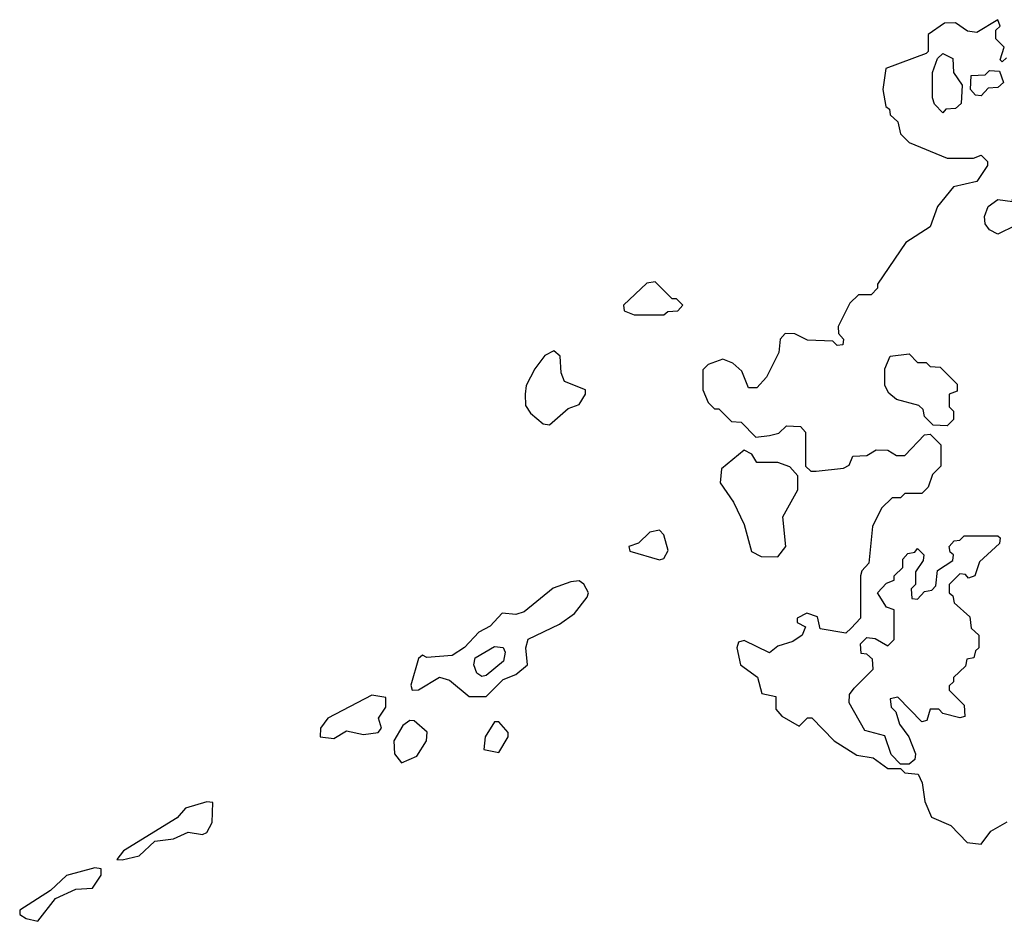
# Model space of a CAD drawing. Extents: x 2601477 to 2753313, y 449408 to 581029.
# Tile 99 of 203: x 2615512 to 2617840, y 541909 to 544040. Entities that reach past the tile are written whole.
import ezdxf

# ---------------------------------------------------------------- set-up
doc = ezdxf.new("R2010")
doc.units = 0

msp = doc.modelspace()

# ---------------------------------------------------------------- linework, layer by layer
at = {"layer": '0CON05XD'}
for points in [[(2617845, 543950), (2617835, 543940), (2617830, 543945), (2617840, 543975), (2617820, 543995), (2617820, 544015), (2617830, 544025), (2617825, 544040), (2617775, 544010), (2617753, 544013), (2617725, 544032.5), (2617698.3, 544031.7), (2617660, 544005), (2617660, 543965), (2617655, 543960), (2617560, 543925), (2617552.5, 543875), (2617560, 543835), (2617568.3, 543828.3), (2617570, 543815), (2617588.3, 543798.3), (2617595, 543770), (2617615, 543750), (2617705, 543712.5), (2617767.5, 543712.5), (2617785, 543720), (2617800, 543705), (2617800, 543695), (2617775, 543657.5), (2617720, 543645), (2617681.7, 543598.3), (2617665, 543550), (2617607, 543513), (2617540, 543415), (2617540, 543405), (2617525, 543390), (2617495, 543390), (2617475, 543370), (2617447.5, 543315), (2617448.3, 543298.3), (2617460, 543285), (2617458.3, 543271.7), (2617445, 543270), (2617435, 543280), (2617375, 543282.5), (2617345, 543297.5), (2617321.7, 543298.3), (2617310, 543285), (2617307, 543253), (2617277.5, 543195), (2617255, 543170), (2617235, 543170), (2617219.3, 543209.3), (2617198.3, 543228.3), (2617175, 543237.5), (2617140, 543225), (2617127.5, 543212.5), (2617127.5, 543165), (2617140, 543135), (2617155, 543120), (2617165, 543120), (2617195, 543090), (2617218.3, 543088.3), (2617253, 543053), (2617285, 543057.5), (2617307, 543063), (2617325, 543080), (2617358.3, 543078.3), (2617370, 543065), (2617370, 542985), (2617383, 542973), (2617395, 542972.5), (2617460, 542980), (2617473, 542987), (2617481.7, 543008.3), (2617515, 543010), (2617537, 543023), (2617565, 543022.5), (2617585, 543010), (2617605, 543010), (2617651.7, 543058.3), (2617665, 543060), (2617690, 543035), (2617690, 542985), (2617670, 542965), (2617660, 542935), (2617645, 542920), (2617605, 542920), (2617595, 542910), (2617575, 542910), (2617550, 542885), (2617528.3, 542841.7), (2617520, 542755), (2617503, 542737), (2617500, 542725), (2617500, 542625), (2617478.3, 542601.7), (2617465, 542590), (2617405, 542600), (2617398.3, 542628.3), (2617373, 542637), (2617350, 542625), (2617350, 542615), (2617370, 542605), (2617362.5, 542585), (2617340, 542570), (2617305, 542558.9), (2617285, 542543.3), (2617225, 542572.5), (2617211.7, 542568.3), (2617207.5, 542555), (2617216.7, 542515), (2617256.2, 542486.2), (2617267, 542447), (2617300, 542440), (2617300, 542410), (2617313.9, 542393.9), (2617355, 542370), (2617375, 542390), (2617385, 542390), (2617437.5, 542335), (2617491.7, 542301.7), (2617530, 542295), (2617565, 542270), (2617595, 542270), (2617605, 542260), (2617636.7, 542256.7), (2617646.1, 542236.1), (2617652, 542192), (2617667.5, 542155), (2617713.3, 542135), (2617752.5, 542095), (2617785, 542091.2), (2617808.3, 542121.7), (2617846.4, 542143.6)], [(2617695, 543820), (2617675, 543840), (2617670, 543855), (2617670, 543915), (2617681.7, 543948.3), (2617695, 543960), (2617718.3, 543948.3), (2617720, 543915), (2617740, 543885), (2617738.3, 543841.7), (2617725, 543830), (2617701.7, 543828.3), (2617695, 543820)], [(2617785, 543860), (2617771.7, 543861.7), (2617760, 543875), (2617761.7, 543908.3), (2617795, 543910), (2617805, 543920), (2617828.3, 543918.3), (2617838.3, 543891.7), (2617825, 543880), (2617801.7, 543878.3), (2617785, 543860)], [(2617825, 543533.3), (2617805, 543543.3), (2617795, 543557.5), (2617793.1, 543575), (2617801.9, 543598.1), (2617825, 543614.6), (2617859.7, 543610.3), (2617862.5, 543657.5), (2617875, 543679.2), (2617895, 543683.1), (2617912, 543675), (2617934, 543655), (2617936.7, 543645), (2617930.5, 543629.5), (2617905.8, 543604.2), (2617875, 543592.5), (2617866.7, 543553.3), (2617825, 543533.3)], [(2617035, 543342.5), (2617045, 543350), (2617068.3, 543351.7), (2617080, 543365), (2617065, 543380), (2617055, 543380), (2617015, 543420), (2616995, 543417.5), (2616940, 543365), (2616941.7, 543351.7), (2616965, 543342.5), (2617035, 543342.5)], [(2616765, 543082.5), (2616809.3, 543120.7), (2616835, 543130), (2616850, 543155), (2616850, 543165), (2616800, 543185), (2616792.5, 543205), (2616790, 543245), (2616775, 543257.5), (2616753.6, 543246.4), (2616730, 543215), (2616710, 543175), (2616707.5, 543155), (2616708.3, 543128.3), (2616720, 543110), (2616750, 543085), (2616765, 543082.5)], [(2617705, 543080), (2617671.7, 543081.7), (2617651.7, 543101.7), (2617648.3, 543118.3), (2617638.3, 543128.3), (2617585, 543142.5), (2617567, 543157), (2617557.5, 543175), (2617557.5, 543215), (2617570, 543245), (2617615, 543250), (2617635, 543230), (2617655, 543230), (2617665, 543220), (2617688.3, 543218.3), (2617728.3, 543178.3), (2617728.3, 543161.7), (2617710, 543155), (2617710, 543125), (2617720, 543115), (2617720, 543095), (2617705, 543080)], [(2617305, 542770), (2617323.3, 542795), (2617316.7, 542865), (2617351.7, 542928.3), (2617351.7, 542961.7), (2617333, 542983), (2617305, 542993.3), (2617255, 542993.3), (2617243, 543013), (2617225, 543022.5), (2617171.7, 542978.3), (2617168, 542945), (2617199.7, 542899.7), (2617225, 542846.7), (2617242.7, 542782.7), (2617265, 542771.2), (2617305, 542770)], [(2617025, 542763.3), (2617035, 542766.7), (2617045.8, 542785), (2617035, 542822.5), (2617025, 542833.3), (2617001.7, 542828.3), (2616975, 542802.5), (2616952.5, 542795), (2616955, 542783.3), (2617025, 542763.3)], [(2617615, 542280), (2617595, 542280), (2617572.9, 542302.9), (2617557.3, 542347.3), (2617510, 542360), (2617472.9, 542425), (2617474.4, 542445), (2617485, 542460), (2617530, 542505), (2617528.3, 542528.3), (2617515, 542540), (2617501.7, 542541.7), (2617500, 542565), (2617515, 542580), (2617535, 542577.5), (2617565, 542560), (2617580, 542575), (2617580, 542645), (2617561.7, 542651.7), (2617540, 542685), (2617561.7, 542708.3), (2617580, 542715), (2617580, 542725), (2617600, 542745), (2617600, 542765), (2617611.7, 542778.3), (2617628.3, 542781.7), (2617635, 542790), (2617650, 542775), (2617648.3, 542761.7), (2617630, 542735), (2617630, 542705), (2617620, 542695), (2617621.7, 542671.7), (2617635, 542670), (2617651.7, 542688.3), (2617668.3, 542691.7), (2617678.3, 542701.7), (2617681.7, 542738.3), (2617718.3, 542761.7), (2617720, 542775), (2617711.7, 542781.7), (2617710, 542795), (2617721.7, 542808.3), (2617735, 542810), (2617745, 542820), (2617825, 542820), (2617830, 542815), (2617828.3, 542801.7), (2617781.7, 542758.3), (2617770, 542725), (2617755, 542720), (2617748.3, 542728.3), (2617735, 542730), (2617710, 542705), (2617710, 542685), (2617718.3, 542678.3), (2617721.7, 542661.7), (2617758.3, 542628.3), (2617761.7, 542601.7), (2617780, 542585), (2617780, 542555), (2617771.7, 542548.3), (2617768.3, 542531.7), (2617751.7, 542528.3), (2617748.3, 542511.7), (2617720, 542485), (2617720, 542475), (2617710, 542465), (2617710, 542455), (2617745, 542420), (2617747, 542393), (2617735, 542390), (2617695, 542400), (2617685, 542410), (2617665, 542410), (2617656.7, 542383.3), (2617645, 542380), (2617588.3, 542438.3), (2617570, 542435), (2617572.5, 542415), (2617583.6, 542403.6), (2617592.5, 542375), (2617614, 542345), (2617630, 542305), (2617628.8, 542291.2), (2617615, 542280)], [(2616615, 542440), (2616655, 542480), (2616685, 542492.5), (2616712.5, 542515), (2616708.8, 542555), (2616714.3, 542575.7), (2616788.8, 542611.2), (2616823.9, 542636.1), (2616853.8, 542675), (2616856.7, 542685), (2616845.9, 542705.9), (2616835, 542713.8), (2616815, 542711.2), (2616773.9, 542696.1), (2616705, 542640), (2616685, 542633.8), (2616653, 542637), (2616625, 542606.7), (2616597.7, 542592.3), (2616563.9, 542556.1), (2616535, 542536.7), (2616475, 542532.5), (2616465, 542537.5), (2616455, 542530), (2616437, 542467), (2616440, 542455), (2616455, 542456.2), (2616505, 542485.6), (2616528.8, 542478.8), (2616575, 542440), (2616615, 542440)], [(2616605, 542487.5), (2616593.3, 542495), (2616586.2, 542515), (2616588.8, 542531.2), (2616635, 542558.6), (2616655, 542555.7), (2616660, 542545), (2616656, 542524), (2616615, 542490), (2616605, 542487.5)], [(2616255, 542341.2), (2616285, 542359.2), (2616325, 542350), (2616360, 542355), (2616367.5, 542365), (2616360.7, 542389.3), (2616378, 542415), (2616378, 542438), (2616345, 542443.3), (2616240.7, 542389.3), (2616223.3, 542365), (2616222.5, 542345), (2616255, 542341.2)], [(2616415, 542283.3), (2616451.2, 542298.8), (2616473.8, 542335), (2616476.1, 542356.1), (2616445, 542382.5), (2616435, 542383.3), (2616418.3, 542371.7), (2616396.7, 542335), (2616398.8, 542305), (2616415, 542283.3)], [(2616645, 542307.5), (2616667.5, 542345), (2616667.5, 542355), (2616645, 542380), (2616635, 542380), (2616612.5, 542345), (2616610, 542315), (2616645, 542307.5)], [(2615755, 542054.2), (2615795, 542063.8), (2615832, 542098), (2615876, 542104), (2615910.7, 542119.3), (2615945, 542113.8), (2615955, 542118.8), (2615967.8, 542142.2), (2615969.3, 542189.3), (2615955, 542191.2), (2615904.2, 542175.8), (2615885, 542153.3), (2615757.5, 542075), (2615742.5, 542055), (2615755, 542054.2)], [(2615555, 541908.8), (2615597.1, 541962.9), (2615645, 541984.5), (2615685, 541986.7), (2615705, 542017.5), (2615705, 542032.5), (2615690, 542035), (2615623.1, 542016.9), (2615585, 541981.2), (2615512.5, 541935), (2615512.5, 541925), (2615527.5, 541915), (2615555, 541908.8)]]:
    msp.add_lwpolyline(points, dxfattribs=at)

doc.saveas('drawing.dxf')
